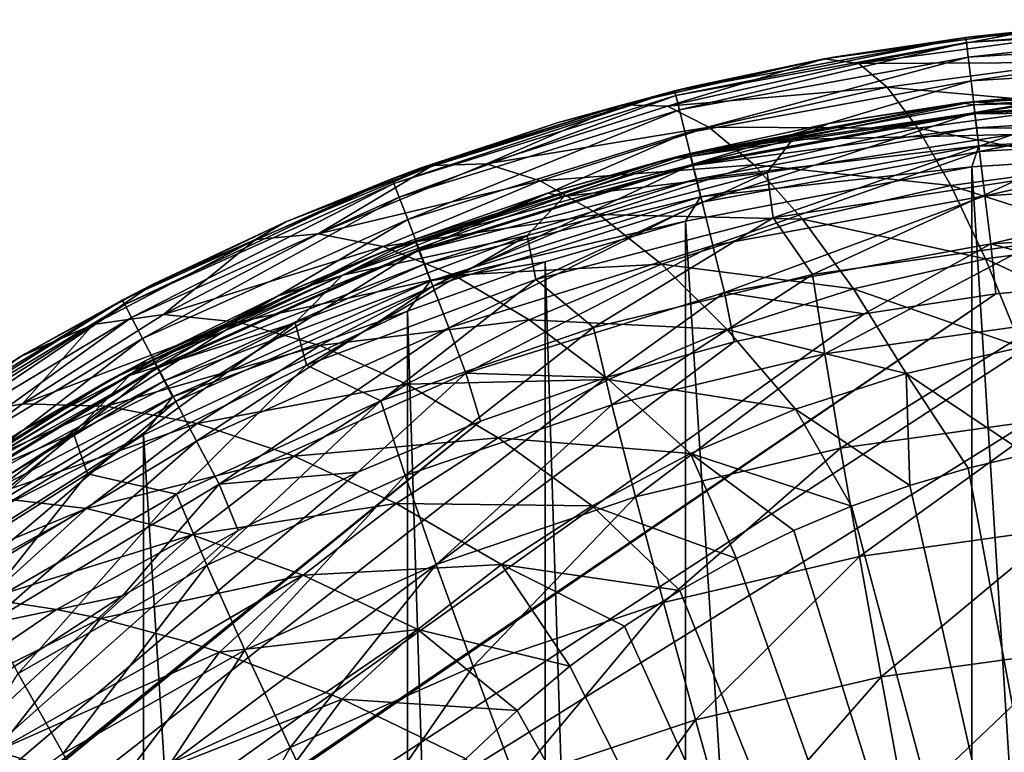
# Model space of a CAD drawing. Header units: metres. Extents: x -90 to 90, y -123 to 74.
# Tile 90 of 131: x -9.62 to -1.99, y 19.32 to 25. Entities that reach past the tile are written whole.
import ezdxf

# ---------------------------------------------------------------- set-up
doc = ezdxf.new("R2010")
doc.units = ezdxf.units.M
doc.layers.add('solid_11662012', color=7, linetype='CONTINUOUS')

msp = doc.modelspace()

# ---------------------------------------------------------------- linework, layer by layer
at = {"layer": 'solid_11662012'}
for points in [[(-2.289582, 24.861544, -20.5), (-1.102595, 24.967981, 0.36509), (-0.000089, 25, 0.351446)], [(-0.000072, 25, -20.5), (-2.289582, 24.861544, -20.5), (-0.000089, 25, 0.351446)], [(-2.284229, 24.823481, -20.890181), (-2.289582, 24.861544, -20.5), (-0.000072, 25, -20.5)], [(-2.289582, 24.861544, -20.5), (-1.758998, 24.918402, 0.386221), (-1.102595, 24.967981, 0.36509)], [(0.000001, 24.961571, -20.890181), (-2.284229, 24.823481, -20.890181), (-0.000072, 25, -20.5)], [(-2.270501, 24.71035, -21.26573), (-2.284229, 24.823481, -20.890181), (0.000001, 24.961571, -20.890181)], [(0, 24.847609, -21.26573), (-2.270501, 24.71035, -21.26573), (0.000001, 24.961571, -20.890181)], [(-3.386342, 24.695223, 0.587667), (-1.758998, 24.918402, 0.386221), (-2.202107, 24.871956, 0.40602)], [(-3.117652, 24.660597, 1.738163), (-1.758998, 24.918402, 0.386221), (-3.386342, 24.695223, 0.587667)], [(-3.117652, 24.660597, 1.738163), (-1.574674, 24.86602, 1.548707), (-1.758998, 24.918402, 0.386221)], [(-2.289582, 24.861544, -20.5), (-2.202107, 24.871956, 0.40602), (-1.758998, 24.918402, 0.386221)], [(-2.289582, 24.861544, -20.5), (-4.545725, 24.448208, -20.5), (-3.296096, 24.711914, 0.47423)], [(-4.535188, 24.411224, -20.890181), (-4.545725, 24.448208, -20.5), (-2.289582, 24.861544, -20.5)], [(-2.284229, 24.823481, -20.890181), (-4.535188, 24.411224, -20.890181), (-2.289582, 24.861544, -20.5)], [(-4.507931, 24.300571, -21.26573), (-4.535188, 24.411224, -20.890181), (-2.284229, 24.823481, -20.890181)], [(-2.270501, 24.71035, -21.26573), (-4.507931, 24.300571, -21.26573), (-2.284229, 24.823481, -20.890181)], [(-3.386342, 24.695223, 0.587667), (-2.202107, 24.871956, 0.40602), (-3.296096, 24.711914, 0.47423)], [(-2.289582, 24.861544, -20.5), (-3.296096, 24.711914, 0.47423), (-2.202107, 24.871956, 0.40602)], [(-1.46377, 24.668385, 2.705811), (-1.574674, 24.86602, 1.548707), (-3.117652, 24.660597, 1.738163)], [(-2.248202, 24.526592, -21.611794), (-2.270501, 24.71035, -21.26573), (0, 24.847609, -21.26573)], [(0, 24.662502, -21.611794), (-2.248202, 24.526592, -21.611794), (0, 24.847609, -21.26573)], [(-4.948135, 24.340334, 0.913988), (-3.386342, 24.695223, 0.587667), (-4.3818, 24.487829, 0.569679)], [(-4.600959, 24.328506, 2.044431), (-3.386342, 24.695223, 0.587667), (-4.948135, 24.340334, 0.913988)], [(-4.600959, 24.328506, 2.044431), (-3.117652, 24.660597, 1.738163), (-3.386342, 24.695223, 0.587667)], [(-2.898705, 24.47686, 2.882931), (-3.117652, 24.660597, 1.738163), (-4.600959, 24.328506, 2.044431)], [(-4.545725, 24.448208, -20.5), (-4.3818, 24.487829, 0.569679), (-3.296096, 24.711914, 0.47423)], [(-4.463658, 24.120838, -21.611794), (-4.507931, 24.300571, -21.26573), (-2.270501, 24.71035, -21.26573)], [(-2.248202, 24.526592, -21.611794), (-4.463658, 24.120838, -21.611794), (-2.270501, 24.71035, -21.26573)], [(-3.386342, 24.695223, 0.587667), (-3.296096, 24.711914, 0.47423), (-4.3818, 24.487829, 0.569679)], [(-2.898705, 24.47686, 2.882931), (-1.46377, 24.668385, 2.705811), (-3.117652, 24.660597, 1.738163)], [(-1.342642, 24.335958, 3.830566), (-1.46377, 24.668385, 2.705811), (-2.898705, 24.47686, 2.882931)], [(-2.218191, 24.279284, -21.915047), (-2.248202, 24.526592, -21.611794), (0, 24.662502, -21.611794)], [(0, 24.41338, -21.915047), (-2.218191, 24.279284, -21.915047), (0, 24.662502, -21.611794)], [(-4.404073, 23.878946, -21.915047), (-4.463658, 24.120838, -21.611794), (-2.248202, 24.526592, -21.611794)], [(-2.218191, 24.279284, -21.915047), (-4.404073, 23.878946, -21.915047), (-2.248202, 24.526592, -21.611794)], [(-2.240007, 24.363888, -49.142418), (-2.318665, 24.354122, -23.65), (0, 24.5, -23.65)], [(0, 24.475529, -23.495491), (0, 24.5, -23.65), (-2.318665, 24.354122, -23.65)], [(-1.121836, 24.465954, -49.148094), (-2.240007, 24.363888, -49.142418), (0, 24.5, -23.65)], [(-4.545725, 24.448208, -20.5), (-6.73562, 23.766018, -20.5), (-5.456317, 24.199686, 0.692281)], [(-6.720092, 23.730806, -20.890181), (-6.73562, 23.766018, -20.5), (-4.545725, 24.448208, -20.5)], [(-4.535188, 24.411224, -20.890181), (-6.720092, 23.730806, -20.890181), (-4.545725, 24.448208, -20.5)], [(-4.545725, 24.448208, -20.5), (-5.456317, 24.199686, 0.692281), (-4.3818, 24.487829, 0.569679)], [(-4.948135, 24.340334, 0.913988), (-4.3818, 24.487829, 0.569679), (-5.456317, 24.199686, 0.692281)], [(-4.279499, 24.166941, 3.169537), (-2.898705, 24.47686, 2.882931), (-4.600959, 24.328506, 2.044431)], [(-2.659708, 24.159678, 3.993996), (-2.898705, 24.47686, 2.882931), (-4.279499, 24.166941, 3.169537)], [(-2.659708, 24.159678, 3.993996), (-1.342642, 24.335958, 3.830566), (-2.898705, 24.47686, 2.882931)], [(-2.226979, 24.34082, -23.495491), (0, 24.475529, -23.495491), (-2.318665, 24.354122, -23.65)], [(-1.82376, 24.337934, -50.338669), (-2.240007, 24.363888, -49.142418), (-1.121836, 24.465954, -49.148094)], [(-2.226979, 24.34082, -23.495491), (0, 24.404417, -23.35598), (0, 24.475529, -23.495491)], [(-6.679703, 23.624243, -21.26573), (-6.720092, 23.730806, -20.890181), (-4.535188, 24.411224, -20.890181)], [(-4.507931, 24.300571, -21.26573), (-6.679703, 23.624243, -21.26573), (-4.535188, 24.411224, -20.890181)], [(-4.448114, 23.957291, -49.120155), (-4.600763, 23.918789, -23.65), (-2.318665, 24.354122, -23.65)], [(-4.421484, 23.938663, -23.495491), (-2.318665, 24.354122, -23.65), (-4.600763, 23.918789, -23.65)], [(-3.350171, 24.19413, -49.133068), (-4.448114, 23.957291, -49.120155), (-2.318665, 24.354122, -23.65)], [(-2.226979, 24.34082, -23.495491), (-2.318665, 24.354122, -23.65), (-4.421484, 23.938663, -23.495491)], [(-3.630652, 24.071507, -50.289219), (-3.350171, 24.19413, -49.133068), (-2.240007, 24.363888, -49.142418)], [(-1.82376, 24.337934, -50.338669), (-3.630652, 24.071507, -50.289219), (-2.240007, 24.363888, -49.142418)], [(-2.240007, 24.363888, -49.142418), (-3.350171, 24.19413, -49.133068), (-2.318665, 24.354122, -23.65)], [(-2.226979, 24.34082, -23.495491), (-2.218407, 24.270227, -23.35598), (0, 24.404417, -23.35598)], [(-2.218407, 24.270227, -23.35598), (0, 24.293638, -23.245306), (0, 24.404417, -23.35598)], [(-2.181623, 23.977947, -22.163811), (-2.218191, 24.279284, -21.915047), (0, 24.41338, -21.915047)], [(0, 24.109835, -22.163811), (-2.181623, 23.977947, -22.163811), (0, 24.41338, -21.915047)], [(-6.6141, 23.451151, -21.611794), (-6.679703, 23.624243, -21.26573), (-4.507931, 24.300571, -21.26573)], [(-4.463658, 24.120838, -21.611794), (-6.6141, 23.451151, -21.611794), (-4.507931, 24.300571, -21.26573)], [(-4.948135, 24.340334, 0.913988), (-5.456317, 24.199686, 0.692281), (-6.516581, 23.847527, 0.841894)], [(-6.42205, 23.868044, 1.348179), (-4.948135, 24.340334, 0.913988), (-6.516581, 23.847527, 0.841894)], [(-6.002584, 23.883116, 2.455133), (-4.948135, 24.340334, 0.913988), (-6.42205, 23.868044, 1.348179)], [(-6.002584, 23.883116, 2.455133), (-4.600959, 24.328506, 2.044431), (-4.948135, 24.340334, 0.913988)], [(-4.279499, 24.166941, 3.169537), (-4.600959, 24.328506, 2.044431), (-6.002584, 23.883116, 2.455133)], [(-2.226979, 24.34082, -23.495491), (-4.421484, 23.938663, -23.495491), (-2.218407, 24.270227, -23.35598)], [(-4.421484, 23.938663, -23.495491), (-4.404465, 23.869617, -23.35598), (-2.218407, 24.270227, -23.35598)], [(-2.218407, 24.270227, -23.35598), (-4.404465, 23.869617, -23.35598), (-2.205055, 24.160257, -23.245306)], [(-4.331471, 23.584209, -22.163811), (-4.404073, 23.878946, -21.915047), (-2.218191, 24.279284, -21.915047)], [(-2.181623, 23.977947, -22.163811), (-4.331471, 23.584209, -22.163811), (-2.218191, 24.279284, -21.915047)], [(-1.923466, 24.110334, -51.525803), (-3.630652, 24.071507, -50.289219), (-1.82376, 24.337934, -50.338669)], [(-1.212974, 23.873367, 4.907341), (-1.342642, 24.335958, 3.830566), (-2.659708, 24.159678, 3.993996)], [(-2.218407, 24.270227, -23.35598), (-2.205055, 24.160257, -23.245306), (0, 24.293638, -23.245306)], [(-2.205055, 24.160257, -23.245306), (0, 24.15406, -23.174326), (0, 24.293638, -23.245306)], [(-6.73562, 23.766018, -20.5), (-6.516581, 23.847527, 0.841894), (-5.456317, 24.199686, 0.692281)], [(-3.630652, 24.071507, -50.289219), (-4.448114, 23.957291, -49.120155), (-3.350171, 24.19413, -49.133068)], [(-6.525809, 23.218199, -21.915047), (-6.6141, 23.451151, -21.611794), (-4.463658, 24.120838, -21.611794)], [(-4.404073, 23.878946, -21.915047), (-6.525809, 23.218199, -21.915047), (-4.463658, 24.120838, -21.611794)], [(-5.586115, 23.750679, 3.554451), (-4.279499, 24.166941, 3.169537), (-6.002584, 23.883116, 2.455133)], [(-3.928812, 23.874033, 4.258815), (-4.279499, 24.166941, 3.169537), (-5.586115, 23.750679, 3.554451)], [(-4.404465, 23.869617, -23.35598), (-4.377954, 23.762058, -23.245306), (-2.205055, 24.160257, -23.245306)], [(-2.205055, 24.160257, -23.245306), (-4.377954, 23.762058, -23.245306), (-2.18823, 24.021696, -23.174326)], [(-3.928812, 23.874033, 4.258815), (-2.659708, 24.159678, 3.993996), (-4.279499, 24.166941, 3.169537)], [(-2.40398, 23.713457, 5.055919), (-2.659708, 24.159678, 3.993996), (-3.928812, 23.874033, 4.258815)], [(-2.40398, 23.713457, 5.055919), (-1.212974, 23.873367, 4.907341), (-2.659708, 24.159678, 3.993996)], [(-2.205055, 24.160257, -23.245306), (-2.18823, 24.021696, -23.174326), (0, 24.15406, -23.174326)], [(-2.18823, 24.021696, -23.174326), (0, 24, -23.15), (0, 24.15406, -23.174326)], [(-3.630652, 24.071507, -50.289219), (-5.401624, 23.630054, -50.208866), (-4.448114, 23.957291, -49.120155)], [(-3.826793, 23.815172, -51.471008), (-5.401624, 23.630054, -50.208866), (-3.630652, 24.071507, -50.289219)], [(-1.923466, 24.110334, -51.525803), (-3.826793, 23.815172, -51.471008), (-3.630652, 24.071507, -50.289219)], [(-3.781379, 23.463131, -52.626495), (-3.826793, 23.815172, -51.471008), (-1.923466, 24.110334, -51.525803)], [(-1.900628, 23.752462, -52.680161), (-3.781379, 23.463131, -52.626495), (-1.923466, 24.110334, -51.525803)], [(-2.139908, 23.634188, -22.348509), (-2.181623, 23.977947, -22.163811), (0, 24.109835, -22.163811)], [(0, 23.763552, -22.348509), (-2.139908, 23.634188, -22.348509), (0, 24.109835, -22.163811)], [(-4.377954, 23.762058, -23.245306), (-4.344551, 23.626535, -23.174326), (-2.18823, 24.021696, -23.174326)], [(-2.18823, 24.021696, -23.174326), (-4.344551, 23.626535, -23.174326), (-2.240819, 23.85997, -23.15)], [(-4.248648, 23.247978, -22.348509), (-4.331471, 23.584209, -22.163811), (-2.181623, 23.977947, -22.163811)], [(-2.139908, 23.634188, -22.348509), (-4.248648, 23.247978, -22.348509), (-2.181623, 23.977947, -22.163811)], [(-2.18823, 24.021696, -23.174326), (-2.240819, 23.85997, -23.15), (0, 24, -23.15)], [(-2.240819, 23.85997, -23.15), (0, -12, -23.15), (0, 24, -23.15)], [(-6.591601, 23.285856, -49.084461), (-6.810304, 23.200865, -23.65), (-4.600763, 23.918789, -23.65)], [(-6.551513, 23.27492, -23.495491), (-4.600763, 23.918789, -23.65), (-6.810304, 23.200865, -23.65)], [(-5.529882, 23.65419, -49.10387), (-6.591601, 23.285856, -49.084461), (-4.600763, 23.918789, -23.65)], [(-4.421484, 23.938663, -23.495491), (-4.600763, 23.918789, -23.65), (-6.551513, 23.27492, -23.495491)], [(-4.421484, 23.938663, -23.495491), (-6.551513, 23.27492, -23.495491), (-4.404465, 23.869617, -23.35598)], [(-4.448114, 23.957291, -49.120155), (-5.529882, 23.65419, -49.10387), (-4.600763, 23.918789, -23.65)], [(-5.401624, 23.630054, -50.208866), (-5.529882, 23.65419, -49.10387), (-4.448114, 23.957291, -49.120155)], [(-7.792545, 23.294832, 1.875007), (-6.42205, 23.868044, 1.348179), (-7.559354, 23.431471, 1.018306)], [(-7.307484, 23.33989, 2.955955), (-6.42205, 23.868044, 1.348179), (-7.792545, 23.294832, 1.875007)], [(-6.42205, 23.868044, 1.348179), (-6.516581, 23.847527, 0.841894), (-7.559354, 23.431471, 1.018306)], [(-6.73562, 23.766018, -20.5), (-7.559354, 23.431471, 1.018306), (-6.516581, 23.847527, 0.841894)], [(-7.307484, 23.33989, 2.955955), (-6.002584, 23.883116, 2.455133), (-6.42205, 23.868044, 1.348179)], [(-5.586115, 23.750679, 3.554451), (-6.002584, 23.883116, 2.455133), (-7.307484, 23.33989, 2.955955)], [(-6.551513, 23.27492, -23.495491), (-6.526296, 23.208427, -23.35598), (-4.404465, 23.869617, -23.35598)], [(-4.404465, 23.869617, -23.35598), (-6.526296, 23.208427, -23.35598), (-4.377954, 23.762058, -23.245306)], [(-6.41823, 22.934355, -22.163811), (-6.525809, 23.218199, -21.915047), (-4.404073, 23.878946, -21.915047)], [(-4.331471, 23.584209, -22.163811), (-6.41823, 22.934355, -22.163811), (-4.404073, 23.878946, -21.915047)], [(-3.826793, 23.815172, -51.471008), (-5.68776, 23.326508, -51.382263), (-5.401624, 23.630054, -50.208866)], [(-5.620315, 22.984114, -52.53957), (-5.68776, 23.326508, -51.382263), (-3.826793, 23.815172, -51.471008)], [(-3.781379, 23.463131, -52.626495), (-5.620315, 22.984114, -52.53957), (-3.826793, 23.815172, -51.471008)], [(-5.132071, 23.489609, 4.615192), (-3.928812, 23.874033, 4.258815), (-5.586115, 23.750679, 3.554451)], [(-3.553769, 23.453852, 5.297128), (-3.928812, 23.874033, 4.258815), (-5.132071, 23.489609, 4.615192)], [(-2.240819, 23.85997, -23.15), (-4.461063, 23.438431, -23.15), (-2.240819, -11.85997, -23.15)], [(-4.344551, 23.626535, -23.174326), (-4.461063, 23.438431, -23.15), (-2.240819, 23.85997, -23.15)], [(-3.553769, 23.453852, 5.297128), (-2.40398, 23.713457, 5.055919), (-3.928812, 23.874033, 4.258815)], [(-1.076566, 23.287035, 5.921175), (-1.212974, 23.873367, 4.907341), (-2.40398, 23.713457, 5.055919)], [(-2.240819, 23.85997, -23.15), (-2.240819, -11.85997, -23.15), (0, -12, -23.15)], [(-6.73562, 23.766018, -20.5), (-8.827354, 22.824917, -20.5), (-7.559354, 23.431471, 1.018306)], [(-8.807116, 22.792137, -20.890181), (-8.827354, 22.824917, -20.5), (-6.73562, 23.766018, -20.5)], [(-6.720092, 23.730806, -20.890181), (-8.807116, 22.792137, -20.890181), (-6.73562, 23.766018, -20.5)], [(-6.804689, 23.24205, 4.024716), (-5.586115, 23.750679, 3.554451), (-7.307484, 23.33989, 2.955955)], [(-5.132071, 23.489609, 4.615192), (-5.586115, 23.750679, 3.554451), (-6.804689, 23.24205, 4.024716)], [(-6.526296, 23.208427, -23.35598), (-6.487014, 23.104849, -23.245306), (-4.377954, 23.762058, -23.245306)], [(-4.377954, 23.762058, -23.245306), (-6.487014, 23.104849, -23.245306), (-4.344551, 23.626535, -23.174326)], [(-3.477815, 23.02277, -53.739182), (-3.781379, 23.463131, -52.626495), (-1.900628, 23.752462, -52.680161)], [(-1.746831, 23.270109, -53.784981), (-3.477815, 23.02277, -53.739182), (-1.900628, 23.752462, -52.680161)], [(-2.09465, 23.26124, -22.462029), (-2.139908, 23.634188, -22.348509), (0, 23.763552, -22.348509)], [(0.000001, 23.387869, -22.462029), (-2.09465, 23.26124, -22.462029), (0, 23.763552, -22.348509)], [(-8.754184, 22.691214, -21.26573), (-8.807116, 22.792137, -20.890181), (-6.720092, 23.730806, -20.890181)], [(-6.679703, 23.624243, -21.26573), (-8.754184, 22.691214, -21.26573), (-6.720092, 23.730806, -20.890181)], [(-2.135076, 23.144398, 6.053945), (-2.40398, 23.713457, 5.055919), (-3.553769, 23.453852, 5.297128)], [(-2.135076, 23.144398, 6.053945), (-1.076566, 23.287035, 5.921175), (-2.40398, 23.713457, 5.055919)], [(-8.668207, 22.527287, -21.611794), (-8.754184, 22.691214, -21.26573), (-6.679703, 23.624243, -21.26573)], [(-6.6141, 23.451151, -21.611794), (-8.668207, 22.527287, -21.611794), (-6.679703, 23.624243, -21.26573)], [(-7.120012, 23.017639, -50.100655), (-6.591601, 23.285856, -49.084461), (-5.529882, 23.65419, -49.10387)], [(-5.401624, 23.630054, -50.208866), (-7.120012, 23.017639, -50.100655), (-5.529882, 23.65419, -49.10387)], [(-5.68776, 23.326508, -51.382263), (-7.120012, 23.017639, -50.100655), (-5.401624, 23.630054, -50.208866)], [(-6.487014, 23.104849, -23.245306), (-6.437519, 22.97434, -23.174326), (-4.344551, 23.626535, -23.174326)], [(-4.344551, 23.626535, -23.174326), (-6.437519, 22.97434, -23.174326), (-4.461063, 23.438431, -23.15)], [(-6.295506, 22.61055, -22.348509), (-6.41823, 22.934355, -22.163811), (-4.331471, 23.584209, -22.163811)], [(-4.248648, 23.247978, -22.348509), (-6.295506, 22.61055, -22.348509), (-4.331471, 23.584209, -22.163811)], [(-4.158792, 22.8832, -22.462029), (-4.248648, 23.247978, -22.348509), (-2.139908, 23.634188, -22.348509)], [(-2.09465, 23.26124, -22.462029), (-4.158792, 22.8832, -22.462029), (-2.139908, 23.634188, -22.348509)], [(-8.827354, 22.824917, -20.5), (-8.581217, 22.951777, 1.221221), (-7.559354, 23.431471, 1.018306)], [(-8.552496, 22.306667, -21.915047), (-8.668207, 22.527287, -21.611794), (-6.6141, 23.451151, -21.611794)], [(-7.792545, 23.294832, 1.875007), (-7.559354, 23.431471, 1.018306), (-8.581217, 22.951777, 1.221221)], [(-6.525809, 23.218199, -21.915047), (-8.552496, 22.306667, -21.915047), (-6.6141, 23.451151, -21.611794)], [(-6.256896, 23.018723, 5.05169), (-5.132071, 23.489609, 4.615192), (-6.804689, 23.24205, 4.024716)], [(-6.437519, 22.97434, -23.174326), (-5.548875, 23.123373, -23.15), (-4.461063, 23.438431, -23.15)], [(-4.646761, 23.103531, 5.622616), (-5.132071, 23.489609, 4.615192), (-6.256896, 23.018723, 5.05169)], [(-5.17498, 22.612894, -53.664734), (-5.620315, 22.984114, -52.53957), (-3.781379, 23.463131, -52.626495)], [(-4.461063, 23.438431, -23.15), (-5.548875, 23.123373, -23.15), (-4.461061, -11.438432, -23.15)], [(-3.477815, 23.02277, -53.739182), (-5.17498, 22.612894, -53.664734), (-3.781379, 23.463131, -52.626495)], [(-4.646761, 23.103531, 5.622616), (-3.553769, 23.453852, 5.297128), (-5.132071, 23.489609, 4.615192)], [(-3.159583, 22.912237, 6.270048), (-3.553769, 23.453852, 5.297128), (-4.646761, 23.103531, 5.622616)], [(-4.461063, 23.438431, -23.15), (-4.461061, -11.438432, -23.15), (-2.240819, -11.85997, -23.15)], [(-3.159583, 22.912237, 6.270048), (-2.135076, 23.144398, 6.053945), (-3.553769, 23.453852, 5.297128)], [(0.000001, 23.387869, -22.462029), (-1.030681, 22.968727, -22.5), (-2.09465, 23.26124, -22.462029)], [(-9.051069, 22.637297, 2.47916), (-7.792545, 23.294832, 1.875007), (-8.581217, 22.951777, 1.221221)], [(-8.507178, 22.714479, 3.532418), (-7.792545, 23.294832, 1.875007), (-9.051069, 22.637297, 2.47916)], [(-6.551513, 23.27492, -23.495491), (-6.810304, 23.200865, -23.65), (-8.586006, 22.359268, -23.495491)], [(-6.551513, 23.27492, -23.495491), (-8.586006, 22.359268, -23.495491), (-6.526296, 23.208427, -23.35598)], [(-8.507178, 22.714479, 3.532418), (-7.307484, 23.33989, 2.955955), (-7.792545, 23.294832, 1.875007)], [(-6.804689, 23.24205, 4.024716), (-7.307484, 23.33989, 2.955955), (-8.507178, 22.714479, 3.532418)], [(-6.591601, 23.285856, -49.084461), (-7.629381, 22.853561, -49.062172), (-6.810304, 23.200865, -23.65)], [(-7.120012, 23.017639, -50.100655), (-7.629381, 22.853561, -49.062172), (-6.591601, 23.285856, -49.084461)], [(-5.68776, 23.326508, -51.382263), (-7.486803, 22.649269, -51.263309), (-7.120012, 23.017639, -50.100655)], [(-7.398112, 22.320238, -52.423058), (-7.486803, 22.649269, -51.263309), (-5.68776, 23.326508, -51.382263)], [(-5.620315, 22.984114, -52.53957), (-7.398112, 22.320238, -52.423058), (-5.68776, 23.326508, -51.382263)], [(-0.935315, 22.58511, 6.857979), (-1.076566, 23.287035, 5.921175), (-2.135076, 23.144398, 6.053945)], [(-8.639244, 22.358896, -49.037346), (-8.912443, 22.211674, -23.65), (-6.810304, 23.200865, -23.65)], [(-8.586006, 22.359268, -23.495491), (-6.810304, 23.200865, -23.65), (-8.912443, 22.211674, -23.65)], [(-7.629381, 22.853561, -49.062172), (-8.639244, 22.358896, -49.037346), (-6.810304, 23.200865, -23.65)], [(-8.586006, 22.359268, -23.495491), (-8.552958, 22.296301, -23.35598), (-6.526296, 23.208427, -23.35598)], [(-6.526296, 23.208427, -23.35598), (-8.552958, 22.296301, -23.35598), (-6.487014, 23.104849, -23.245306)], [(-8.411507, 22.037849, -22.163811), (-8.552496, 22.306667, -21.915047), (-6.525809, 23.218199, -21.915047)], [(-7.927194, 22.655252, 4.567175), (-6.804689, 23.24205, 4.024716), (-8.507178, 22.714479, 3.532418)], [(-6.41823, 22.934355, -22.163811), (-8.411507, 22.037849, -22.163811), (-6.525809, 23.218199, -21.915047)], [(-6.256896, 23.018723, 5.05169), (-6.804689, 23.24205, 4.024716), (-7.927194, 22.655252, 4.567175)], [(-6.162361, 22.259253, -22.462029), (-6.295506, 22.61055, -22.348509), (-4.248648, 23.247978, -22.348509)], [(-4.158792, 22.8832, -22.462029), (-6.162361, 22.259253, -22.462029), (-4.248648, 23.247978, -22.348509)], [(-2.09465, 23.26124, -22.462029), (-3.075732, 22.719442, -22.5), (-4.158792, 22.8832, -22.462029)], [(-3.380765, 22.408888, -54.775944), (-3.477815, 23.02277, -53.739182), (-1.746831, 23.270109, -53.784981)], [(-1.69807, 22.64731, -54.819813), (-3.380765, 22.408888, -54.775944), (-1.746831, 23.270109, -53.784981)], [(-2.09465, 23.26124, -22.462029), (-2.056975, 22.875093, -22.5), (-3.075732, 22.719442, -22.5)], [(-2.09465, 23.26124, -22.462029), (-1.030681, 22.968727, -22.5), (-2.056975, 22.875093, -22.5)], [(-5.548875, 23.123373, -23.15), (-6.614321, 22.74069, -23.15), (-5.548874, -11.123373, -23.15)], [(-6.437519, 22.97434, -23.174326), (-6.614321, 22.74069, -23.15), (-5.548875, 23.123373, -23.15)], [(-5.548875, 23.123373, -23.15), (-5.548874, -11.123373, -23.15), (-4.461061, -11.438432, -23.15)], [(-1.856732, 22.460411, 6.974203), (-2.135076, 23.144398, 6.053945), (-3.159583, 22.912237, 6.270048)], [(-1.856732, 22.460411, 6.974203), (-0.935315, 22.58511, 6.857979), (-2.135076, 23.144398, 6.053945)], [(-8.552958, 22.296301, -23.35598), (-8.501477, 22.198212, -23.245306), (-6.487014, 23.104849, -23.245306)], [(-6.487014, 23.104849, -23.245306), (-8.501477, 22.198212, -23.245306), (-6.437519, 22.97434, -23.174326)], [(-5.671715, 22.67301, 6.022604), (-4.646761, 23.103531, 5.622616), (-6.256896, 23.018723, 5.05169)], [(-4.13693, 22.597811, 6.562724), (-4.646761, 23.103531, 5.622616), (-5.671715, 22.67301, 6.022604)], [(-4.13693, 22.597811, 6.562724), (-3.159583, 22.912237, 6.270048), (-4.646761, 23.103531, 5.622616)], [(-0.000637, 23, -22.5), (0, -12.5, -22.5), (-20.919014, 10.001025, -22.5)], [(-1.030681, 22.968727, -22.5), (-0.000637, 23, -22.5), (-20.919014, 10.001025, -22.5)], [(-2.056975, 22.875093, -22.5), (-1.030681, 22.968727, -22.5), (-20.919014, 10.001025, -22.5)], [(-7.120012, 23.017639, -50.100655), (-8.769647, 22.239599, -49.968636), (-7.629381, 22.853561, -49.062172)], [(-7.486803, 22.649269, -51.263309), (-8.769647, 22.239599, -49.968636), (-7.120012, 23.017639, -50.100655)], [(-8.501477, 22.198212, -23.245306), (-8.436612, 22.074621, -23.174326), (-6.437519, 22.97434, -23.174326)], [(-6.437519, 22.97434, -23.174326), (-8.436612, 22.074621, -23.174326), (-6.614321, 22.74069, -23.15)], [(-7.295725, 22.47397, 5.556617), (-6.256896, 23.018723, 5.05169), (-7.927194, 22.655252, 4.567175)], [(-6.822601, 22.044193, -53.564415), (-7.398112, 22.320238, -52.423058), (-5.620315, 22.984114, -52.53957)], [(-5.671715, 22.67301, 6.022604), (-6.256896, 23.018723, 5.05169), (-7.295725, 22.47397, 5.556617)], [(-5.17498, 22.612894, -53.664734), (-6.822601, 22.044193, -53.564415), (-5.620315, 22.984114, -52.53957)], [(-5.030639, 22.013781, -54.704624), (-5.17498, 22.612894, -53.664734), (-3.477815, 23.02277, -53.739182)], [(-3.380765, 22.408888, -54.775944), (-5.030639, 22.013781, -54.704624), (-3.477815, 23.02277, -53.739182)], [(-8.827354, 22.824917, -20.5), (-9.578526, 22.408895, 1.450251), (-8.581217, 22.951777, 1.221221)], [(-9.051069, 22.637297, 2.47916), (-8.581217, 22.951777, 1.221221), (-9.578526, 22.408895, 1.450251)], [(-8.250669, 21.731188, -22.348509), (-8.411507, 22.037849, -22.163811), (-6.41823, 22.934355, -22.163811)], [(-6.295506, 22.61055, -22.348509), (-8.250669, 21.731188, -22.348509), (-6.41823, 22.934355, -22.163811)], [(-2.751731, 22.256714, 7.164055), (-3.159583, 22.912237, 6.270048), (-4.13693, 22.597811, 6.562724)], [(-2.751731, 22.256714, 7.164055), (-1.856732, 22.460411, 6.974203), (-3.159583, 22.912237, 6.270048)], [(-2.056975, 22.875093, -22.5), (-20.919014, 10.001025, -22.5), (-19.303202, 11.108867, -22.5)], [(-2.056975, 22.875093, -22.5), (-19.303202, 11.108867, -22.5), (-18.72049, 11.5469, -22.5)], [(-3.075732, 22.719442, -22.5), (-2.056975, 22.875093, -22.5), (-18.72049, 11.5469, -22.5)], [(-8.827354, 22.824917, -20.5), (-10.790443, 21.638617, -20.5), (-9.578526, 22.408895, 1.450251)], [(-10.765863, 21.608887, -20.890181), (-10.790443, 21.638617, -20.5), (-8.827354, 22.824917, -20.5)], [(-8.807116, 22.792137, -20.890181), (-10.765863, 21.608887, -20.890181), (-8.827354, 22.824917, -20.5)], [(-8.769647, 22.239599, -49.968636), (-8.639244, 22.358896, -49.037346), (-7.629381, 22.853561, -49.062172)], [(-4.158792, 22.8832, -22.462029), (-5.075641, 22.224604, -22.5), (-6.162361, 22.259253, -22.462029)], [(-4.158792, 22.8832, -22.462029), (-4.083192, 22.502346, -22.5), (-5.075641, 22.224604, -22.5)], [(-4.158792, 22.8832, -22.462029), (-3.075732, 22.719442, -22.5), (-4.083192, 22.502346, -22.5)], [(-10.701159, 21.515076, -21.26573), (-10.765863, 21.608887, -20.890181), (-8.807116, 22.792137, -20.890181)], [(-8.754184, 22.691214, -21.26573), (-10.701159, 21.515076, -21.26573), (-8.807116, 22.792137, -20.890181)], [(-6.614321, 22.74069, -23.15), (-8.660631, 21.779526, -23.15), (-6.61432, -10.74069, -23.15)], [(-8.436612, 22.074621, -23.174326), (-8.660631, 21.779526, -23.15), (-6.614321, 22.74069, -23.15)], [(-6.614321, 22.74069, -23.15), (-6.61432, -10.74069, -23.15), (-5.548874, -11.123373, -23.15)], [(-4.083192, 22.502346, -22.5), (-3.075732, 22.719442, -22.5), (-18.72049, 11.5469, -22.5)], [(-10.59606, 21.3627, -21.611794), (-10.701159, 21.515076, -21.26573), (-8.754184, 22.691214, -21.26573)], [(-8.668207, 22.527287, -21.611794), (-10.59606, 21.3627, -21.611794), (-8.754184, 22.691214, -21.26573)], [(-9.598444, 22.021425, 4.171096), (-8.507178, 22.714479, 3.532418), (-9.051069, 22.637297, 2.47916)], [(-7.927194, 22.655252, 4.567175), (-8.507178, 22.714479, 3.532418), (-9.598444, 22.021425, 4.171096)], [(-6.621544, 22.173153, 6.486994), (-5.671715, 22.67301, 6.022604), (-7.295725, 22.47397, 5.556617)], [(-5.057279, 22.209719, 6.923966), (-5.671715, 22.67301, 6.022604), (-6.621544, 22.173153, 6.486994)], [(-5.057279, 22.209719, 6.923966), (-4.13693, 22.597811, 6.562724), (-5.671715, 22.67301, 6.022604)], [(-10.194648, 21.910755, 3.146518), (-9.051069, 22.637297, 2.47916), (-9.624394, 22.382034, 1.461567)], [(-9.598444, 22.021425, 4.171096), (-9.051069, 22.637297, 2.47916), (-10.194648, 21.910755, 3.146518)], [(-9.051069, 22.637297, 2.47916), (-9.578526, 22.408895, 1.450251), (-9.624394, 22.382034, 1.461567)], [(-8.950294, 22.003553, 5.169547), (-7.927194, 22.655252, 4.567175), (-9.598444, 22.021425, 4.171096)], [(-7.486803, 22.649269, -51.263309), (-9.204855, 21.790155, -51.119171), (-8.769647, 22.239599, -49.968636)], [(-9.095933, 21.478065, -52.281876), (-9.204855, 21.790155, -51.119171), (-7.486803, 22.649269, -51.263309)], [(-7.398112, 22.320238, -52.423058), (-9.095933, 21.478065, -52.281876), (-7.486803, 22.649269, -51.263309)], [(-7.295725, 22.47397, 5.556617), (-7.927194, 22.655252, 4.567175), (-8.950294, 22.003553, 5.169547)], [(-8.076174, 21.398487, -22.462029), (-8.250669, 21.731188, -22.348509), (-6.295506, 22.61055, -22.348509)], [(-6.162361, 22.259253, -22.462029), (-8.076174, 21.398487, -22.462029), (-6.295506, 22.61055, -22.348509)], [(-6.632421, 21.465559, -54.608521), (-6.822601, 22.044193, -53.564415), (-5.17498, 22.612894, -53.664734)], [(-5.030639, 22.013781, -54.704624), (-6.632421, 21.465559, -54.608521), (-5.17498, 22.612894, -53.664734)], [(-3.60966, 21.979475, 7.422453), (-4.13693, 22.597811, 6.562724), (-5.057279, 22.209719, 6.923966)], [(-3.60966, 21.979475, 7.422453), (-2.751731, 22.256714, 7.164055), (-4.13693, 22.597811, 6.562724)], [(-3.258431, 21.677082, -55.730217), (-3.380765, 22.408888, -54.775944), (-1.69807, 22.64731, -54.819813)], [(-1.636607, 21.904875, -55.771729), (-3.258431, 21.677082, -55.730217), (-1.69807, 22.64731, -54.819813)], [(-10.454615, 21.157625, -21.915047), (-10.59606, 21.3627, -21.611794), (-8.668207, 22.527287, -21.611794)], [(-8.552496, 22.306667, -21.915047), (-10.454615, 21.157625, -21.915047), (-8.668207, 22.527287, -21.611794)], [(-5.075641, 22.224604, -22.5), (-4.083192, 22.502346, -22.5), (-18.72049, 11.5469, -22.5)], [(-8.245068, 21.86722, 6.118965), (-7.295725, 22.47397, 5.556617), (-8.950294, 22.003553, 5.169547)], [(-6.621544, 22.173153, 6.486994), (-7.295725, 22.47397, 5.556617), (-8.245068, 21.86722, 6.118965)], [(-2.751731, 22.256714, 7.164055), (-1.817663, 21.629974, 7.842166), (-1.856732, 22.460411, 6.974203)], [(-10.790443, 21.638617, -20.5), (-9.624394, 22.382034, 1.461567), (-9.578526, 22.408895, 1.450251)], [(-8.586006, 22.359268, -23.495491), (-8.912443, 22.211674, -23.65), (-10.495296, 21.205061, -23.495491)], [(-8.586006, 22.359268, -23.495491), (-10.495296, 21.205061, -23.495491), (-8.552958, 22.296301, -23.35598)], [(-8.639244, 22.358896, -49.037346), (-9.617295, 21.803722, -49.010403), (-8.912443, 22.211674, -23.65)], [(-8.769647, 22.239599, -49.968636), (-9.617295, 21.803722, -49.010403), (-8.639244, 22.358896, -49.037346)], [(-4.848686, 21.299582, -55.66272), (-5.030639, 22.013781, -54.704624), (-3.380765, 22.408888, -54.775944)], [(-3.258431, 21.677082, -55.730217), (-4.848686, 21.299582, -55.66272), (-3.380765, 22.408888, -54.775944)], [(-10.495296, 21.205061, -23.495491), (-10.4549, 21.146538, -23.35598), (-8.552958, 22.296301, -23.35598)], [(-8.552958, 22.296301, -23.35598), (-10.4549, 21.146538, -23.35598), (-8.501477, 22.198212, -23.245306)], [(-10.282269, 20.907751, -22.163811), (-10.454615, 21.157625, -21.915047), (-8.552496, 22.306667, -21.915047)], [(-8.411507, 22.037849, -22.163811), (-10.282269, 20.907751, -22.163811), (-8.552496, 22.306667, -21.915047)], [(-8.405413, 21.321539, -53.441925), (-9.095933, 21.478065, -52.281876), (-7.398112, 22.320238, -52.423058)], [(-6.822601, 22.044193, -53.564415), (-8.405413, 21.321539, -53.441925), (-7.398112, 22.320238, -52.423058)], [(-6.049408, 21.887247, -22.5), (-5.075641, 22.224604, -22.5), (-18.72049, 11.5469, -22.5)], [(-10.559853, 21.190111, -48.981655), (-10.874027, 20.966814, -23.65), (-8.912443, 22.211674, -23.65)], [(-10.495296, 21.205061, -23.495491), (-8.912443, 22.211674, -23.65), (-10.874027, 20.966814, -23.65)], [(-9.617295, 21.803722, -49.010403), (-10.559853, 21.190111, -48.981655), (-8.912443, 22.211674, -23.65)], [(-8.769647, 22.239599, -49.968636), (-10.334657, 21.302662, -49.81781), (-9.617295, 21.803722, -49.010403)], [(-9.204855, 21.790155, -51.119171), (-10.334657, 21.302662, -49.81781), (-8.769647, 22.239599, -49.968636)], [(-6.162361, 22.259253, -22.462029), (-7.000931, 21.491512, -22.5), (-8.076174, 21.398487, -22.462029)], [(-6.162361, 22.259253, -22.462029), (-6.049408, 21.887247, -22.5), (-7.000931, 21.491512, -22.5)], [(-5.914021, 21.756981, 7.345378), (-5.057279, 22.209719, 6.923966), (-6.621544, 22.173153, 6.486994)], [(-6.162361, 22.259253, -22.462029), (-5.075641, 22.224604, -22.5), (-6.049408, 21.887247, -22.5)], [(-4.422125, 21.635283, 7.743253), (-5.057279, 22.209719, 6.923966), (-5.914021, 21.756981, 7.345378)], [(-4.422125, 21.635283, 7.743253), (-3.60966, 21.979475, 7.422453), (-5.057279, 22.209719, 6.923966)], [(-3.60966, 21.979475, 7.422453), (-2.72349, 21.387079, 8.068671), (-2.751731, 22.256714, 7.164055)], [(-2.751731, 22.256714, 7.164055), (-2.72349, 21.387079, 8.068671), (-2.271176, 21.521391, 7.943423)], [(-2.751731, 22.256714, 7.164055), (-2.271176, 21.521391, 7.943423), (-1.817663, 21.629974, 7.842166)], [(-10.4549, 21.146538, -23.35598), (-10.391971, 21.055368, -23.245306), (-8.501477, 22.198212, -23.245306)], [(-8.501477, 22.198212, -23.245306), (-10.391971, 21.055368, -23.245306), (-8.436612, 22.074621, -23.174326)], [(-7.492567, 21.614321, 7.006156), (-6.621544, 22.173153, 6.486994), (-8.245068, 21.86722, 6.118965)], [(-5.914021, 21.756981, 7.345378), (-6.621544, 22.173153, 6.486994), (-7.492567, 21.614321, 7.006156)], [(-10.391971, 21.055368, -23.245306), (-10.312681, 20.940498, -23.174326), (-8.436612, 22.074621, -23.174326)], [(-8.436612, 22.074621, -23.174326), (-10.312681, 20.940498, -23.174326), (-8.660631, 21.779526, -23.15)], [(-10.581783, 21.273455, 4.860247), (-9.598444, 22.021425, 4.171096), (-10.194648, 21.910755, 3.146518)], [(-8.950294, 22.003553, 5.169547), (-9.598444, 22.021425, 4.171096), (-10.581783, 21.273455, 4.860247)], [(-9.873999, 21.298662, 5.821004), (-8.950294, 22.003553, 5.169547), (-10.581783, 21.273455, 4.860247)], [(-10.085659, 20.622698, -22.348509), (-10.282269, 20.907751, -22.163811), (-8.411507, 22.037849, -22.163811)], [(-8.250669, 21.731188, -22.348509), (-10.085659, 20.622698, -22.348509), (-8.411507, 22.037849, -22.163811)], [(-8.245068, 21.86722, 6.118965), (-8.950294, 22.003553, 5.169547), (-9.873999, 21.298662, 5.821004)], [(-8.171274, 20.768913, -54.491177), (-8.405413, 21.321539, -53.441925), (-6.822601, 22.044193, -53.564415)], [(-6.632421, 21.465559, -54.608521), (-8.171274, 20.768913, -54.491177), (-6.822601, 22.044193, -53.564415)], [(-6.392671, 20.775774, -55.57177), (-6.632421, 21.465559, -54.608521), (-5.030639, 22.013781, -54.704624)], [(-4.848686, 21.299582, -55.66272), (-6.392671, 20.775774, -55.57177), (-5.030639, 22.013781, -54.704624)], [(-4.422125, 21.635283, 7.743253), (-3.173936, 21.226145, 8.218745), (-3.60966, 21.979475, 7.422453)], [(-3.60966, 21.979475, 7.422453), (-3.173936, 21.226145, 8.218745), (-2.72349, 21.387079, 8.068671)], [(-3.112599, 20.838045, -56.588058), (-3.258431, 21.677082, -55.730217), (-1.636607, 21.904875, -55.771729)], [(-1.56334, 21.053652, -56.626823), (-3.112599, 20.838045, -56.588058), (-1.636607, 21.904875, -55.771729)], [(-6.049408, 21.887247, -22.5), (-18.72049, 11.5469, -22.5), (-17.550497, 12.489873, -22.5)], [(-6.049408, 21.887247, -22.5), (-17.550497, 12.489873, -22.5), (-16.42206, 13.480908, -22.5)], [(-7.000931, 21.491512, -22.5), (-6.049408, 21.887247, -22.5), (-16.42206, 13.480908, -22.5)], [(-9.104377, 21.209066, 6.728914), (-8.245068, 21.86722, 6.118965), (-9.873999, 21.298662, 5.821004)], [(-7.492567, 21.614321, 7.006156), (-8.245068, 21.86722, 6.118965), (-9.104377, 21.209066, 6.728914)], [(-9.204855, 21.790155, -51.119171), (-10.823344, 20.757374, -50.955952), (-10.334657, 21.302662, -49.81781)], [(-10.695413, 20.465639, -52.121998), (-10.823344, 20.757374, -50.955952), (-9.204855, 21.790155, -51.119171)], [(-9.095933, 21.478065, -52.281876), (-10.695413, 20.465639, -52.121998), (-9.204855, 21.790155, -51.119171)], [(-8.660631, 21.779526, -23.15), (-10.571126, 20.568844, -23.15), (-8.660629, -9.779527, -23.15)], [(-10.312681, 20.940498, -23.174326), (-10.571126, 20.568844, -23.15), (-8.660631, 21.779526, -23.15)], [(-10.334657, 21.302662, -49.81781), (-10.559853, 21.190111, -48.981655), (-9.617295, 21.803722, -49.010403)], [(-8.660631, 21.779526, -23.15), (-8.660629, -9.779527, -23.15), (-6.61432, -10.74069, -23.15)], [(-6.703247, 21.248369, 7.818793), (-5.914021, 21.756981, 7.345378), (-7.492567, 21.614321, 7.006156)], [(-5.182986, 21.231236, 8.119841), (-5.914021, 21.756981, 7.345378), (-6.703247, 21.248369, 7.818793)], [(-5.182986, 21.231236, 8.119841), (-4.422125, 21.635283, 7.743253), (-5.914021, 21.756981, 7.345378)], [(-9.872355, 20.313442, -22.462029), (-10.085659, 20.622698, -22.348509), (-8.250669, 21.731188, -22.348509)], [(-8.076174, 21.398487, -22.462029), (-9.872355, 20.313442, -22.462029), (-8.250669, 21.731188, -22.348509)], [(-4.631778, 20.48073, -56.525028), (-4.848686, 21.299582, -55.66272), (-3.258431, 21.677082, -55.730217)], [(-3.112599, 20.838045, -56.588058), (-4.631778, 20.48073, -56.525028), (-3.258431, 21.677082, -55.730217)], [(-8.283612, 21.005909, 7.571363), (-7.492567, 21.614321, 7.006156), (-9.104377, 21.209066, 6.728914)], [(-6.703247, 21.248369, 7.818793), (-7.492567, 21.614321, 7.006156), (-8.283612, 21.005909, 7.571363)], [(-5.182986, 21.231236, 8.119841), (-4.065317, 20.820372, 8.597134), (-4.422125, 21.635283, 7.743253)], [(-4.422125, 21.635283, 7.743253), (-4.065317, 20.820372, 8.597134), (-3.621603, 21.037594, 8.39457)], [(-4.422125, 21.635283, 7.743253), (-3.621603, 21.037594, 8.39457), (-3.173936, 21.226145, 8.218745)], [(-1.817663, 21.629974, 7.842166), (-2.271176, 21.521391, 7.943423), (0.000393, 9.368428, 19.276245)], [(-2.271176, 21.521391, 7.943423), (-2.72349, 21.387079, 8.068671), (0.000393, 9.368428, 19.276245)], [(-7.926692, 21.038866, -22.5), (-7.000931, 21.491512, -22.5), (-16.42206, 13.480908, -22.5)], [(-9.908394, 20.451097, -53.301834), (-10.695413, 20.465639, -52.121998), (-9.095933, 21.478065, -52.281876)], [(-8.405413, 21.321539, -53.441925), (-9.908394, 20.451097, -53.301834), (-9.095933, 21.478065, -52.281876)], [(-7.876089, 20.11013, -55.460716), (-8.171274, 20.768913, -54.491177), (-6.632421, 21.465559, -54.608521)], [(-8.076174, 21.398487, -22.462029), (-7.000931, 21.491512, -22.5), (-7.926692, 21.038866, -22.5)], [(-6.392671, 20.775774, -55.57177), (-7.876089, 20.11013, -55.460716), (-6.632421, 21.465559, -54.608521)], [(-8.076174, 21.398487, -22.462029), (-8.823373, 20.530933, -22.5), (-9.872355, 20.313442, -22.462029)], [(-8.076174, 21.398487, -22.462029), (-7.926692, 21.038866, -22.5), (-8.823373, 20.530933, -22.5)], [(-2.72349, 21.387079, 8.068671), (-3.173936, 21.226145, 8.218745), (0.000393, 9.368428, 19.276245)], [(-9.104377, 21.209066, 6.728914), (-9.873999, 21.298662, 5.821004), (-10.700413, 20.550592, 6.512301)], [(-9.632586, 19.929781, -54.356964), (-9.908394, 20.451097, -53.301834), (-8.405413, 21.321539, -53.441925)], [(-8.171274, 20.768913, -54.491177), (-9.632586, 19.929781, -54.356964), (-8.405413, 21.321539, -53.441925)], [(-6.106852, 19.984913, -56.440094), (-6.392671, 20.775774, -55.57177), (-4.848686, 21.299582, -55.66272)], [(-4.631778, 20.48073, -56.525028), (-6.106852, 19.984913, -56.440094), (-4.848686, 21.299582, -55.66272)], [(-7.42311, 20.692017, 8.336644), (-6.703247, 21.248369, 7.818793), (-8.283612, 21.005909, 7.571363)], [(-5.888077, 20.77445, 8.545582), (-6.703247, 21.248369, 7.818793), (-7.42311, 20.692017, 8.336644)], [(-5.888077, 20.77445, 8.545582), (-5.182986, 21.231236, 8.119841), (-6.703247, 21.248369, 7.818793)], [(-5.888077, 20.77445, 8.545582), (-4.503614, 20.573393, 8.827445), (-5.182986, 21.231236, 8.119841)], [(-5.182986, 21.231236, 8.119841), (-4.503614, 20.573393, 8.827445), (-4.065317, 20.820372, 8.597134)], [(-3.173936, 21.226145, 8.218745), (-3.621603, 21.037594, 8.39457), (0.000393, 9.368428, 19.276245)], [(-9.104377, 21.209066, 6.728914), (-10.700413, 20.550592, 6.512301), (-10.298127, 20.543676, 6.94996)], [(-9.104377, 21.209066, 6.728914), (-10.298127, 20.543676, 6.94996), (-9.874988, 20.508678, 7.377972)], [(-8.283612, 21.005909, 7.571363), (-9.104377, 21.209066, 6.728914), (-9.874988, 20.508678, 7.377972)], [(-8.823373, 20.530933, -22.5), (-7.926692, 21.038866, -22.5), (-16.42206, 13.480908, -22.5)], [(-8.283612, 21.005909, 7.571363), (-9.874988, 20.508678, 7.377972), (-9.334816, 20.426998, 7.881205)], [(-8.283612, 21.005909, 7.571363), (-9.334816, 20.426998, 7.881205), (-8.995175, 20.35619, 8.174934)], [(-7.42311, 20.692017, 8.336644), (-8.283612, 21.005909, 7.571363), (-8.995175, 20.35619, 8.174934)], [(-3.621603, 21.037594, 8.39457), (-4.065317, 20.820372, 8.597134), (0.000393, 9.368428, 19.276245)], [(-2.945402, 19.904037, -57.336937), (-3.112599, 20.838045, -56.588058), (-1.56334, 21.053652, -56.626823)], [(-1.47934, 20.106077, -57.372597), (-2.945402, 19.904037, -57.336937), (-1.56334, 21.053652, -56.626823)], [(-4.383085, 19.569195, -57.27895), (-4.631778, 20.48073, -56.525028), (-3.112599, 20.838045, -56.588058)], [(-2.945402, 19.904037, -57.336937), (-4.383085, 19.569195, -57.27895), (-3.112599, 20.838045, -56.588058)], [(-9.284843, 19.308323, -55.333694), (-9.632586, 19.929781, -54.356964), (-8.171274, 20.768913, -54.491177)], [(-7.876089, 20.11013, -55.460716), (-9.284843, 19.308323, -55.333694), (-8.171274, 20.768913, -54.491177)], [(-7.524168, 19.354816, -56.336384), (-7.876089, 20.11013, -55.460716), (-6.392671, 20.775774, -55.57177)], [(-6.106852, 19.984913, -56.440094), (-7.524168, 19.354816, -56.336384), (-6.392671, 20.775774, -55.57177)], [(-6.534827, 20.271748, 9.014123), (-5.888077, 20.77445, 8.545582), (-7.42311, 20.692017, 8.336644)], [(-6.534827, 20.271748, 9.014123), (-5.356551, 19.985964, 9.375232), (-5.888077, 20.77445, 8.545582)], [(-5.888077, 20.77445, 8.545582), (-5.356551, 19.985964, 9.375232), (-4.934739, 20.29558, 9.08651)], [(-5.888077, 20.77445, 8.545582), (-4.934739, 20.29558, 9.08651), (-4.503614, 20.573393, 8.827445)], [(-4.065317, 20.820372, 8.597134), (-4.503614, 20.573393, 8.827445), (0.000393, 9.368428, 19.276245)], [(-7.42311, 20.692017, 8.336644), (-8.995175, 20.35619, 8.174934), (-8.312309, 20.172131, 8.716861)], [(-7.42311, 20.692017, 8.336644), (-8.312309, 20.172131, 8.716861), (-8.073204, 20.095247, 8.892114)], [(-6.534827, 20.271748, 9.014123), (-7.42311, 20.692017, 8.336644), (-8.073204, 20.095247, 8.892114)], [(-9.687394, 19.969767, -22.5), (-8.823373, 20.530933, -22.5), (-16.42206, 13.480908, -22.5)], [(-10.571126, 20.568844, -23.15), (-10.571125, -8.568844, -23.15), (-8.660629, -9.779527, -23.15)], [(-9.872355, 20.313442, -22.462029), (-8.823373, 20.530933, -22.5), (-9.687394, 19.969767, -22.5)], [(-4.503614, 20.573393, 8.827445), (-4.934739, 20.29558, 9.08651), (0.000393, 9.368428, 19.276245)], [(-9.334816, 20.426998, 7.881205), (-9.874988, 20.508678, 7.377972), (-10.701545, 19.496693, 8.501053)], [(-5.779141, 19.104536, -57.200806), (-6.106852, 19.984913, -56.440094), (-4.631778, 20.48073, -56.525028)], [(-4.383085, 19.569195, -57.27895), (-5.779141, 19.104536, -57.200806), (-4.631778, 20.48073, -56.525028)], [(-8.995175, 20.35619, 8.174934), (-9.334816, 20.426998, 7.881205), (-10.701545, 19.496693, 8.501053)], [(-9.80022, 19.328657, 9.264135), (-8.995175, 20.35619, 8.174934), (-10.701545, 19.496693, 8.501053)], [(-8.312309, 20.172131, 8.716861), (-8.995175, 20.35619, 8.174934), (-9.80022, 19.328657, 9.264135)], [(-6.534827, 20.271748, 9.014123), (-8.073204, 20.095247, 8.892114), (-7.248548, 19.783545, 9.442266)], [(-6.534827, 20.271748, 9.014123), (-7.248548, 19.783545, 9.442266), (-7.121883, 19.729475, 9.519545)], [(-6.534827, 20.271748, 9.014123), (-7.121883, 19.729475, 9.519545), (-5.766681, 19.643625, 9.694468)], [(-6.534827, 20.271748, 9.014123), (-5.766681, 19.643625, 9.694468), (-5.356551, 19.985964, 9.375232)], [(-4.934739, 20.29558, 9.08651), (-5.356551, 19.985964, 9.375232), (0.000393, 9.368428, 19.276245)], [(-8.073204, 20.095247, 8.892114), (-8.312309, 20.172131, 8.716861), (-9.80022, 19.328657, 9.264135)], [(-8.872677, 19.039429, 9.961552), (-8.073204, 20.095247, 8.892114), (-9.80022, 19.328657, 9.264135)], [(-8.870248, 18.595802, -56.217758), (-9.284843, 19.308323, -55.333694), (-7.876089, 20.11013, -55.460716)], [(-7.248548, 19.783545, 9.442266), (-8.073204, 20.095247, 8.892114), (-8.872677, 19.039429, 9.961552)], [(-7.524168, 19.354816, -56.336384), (-8.870248, 18.595802, -56.217758), (-7.876089, 20.11013, -55.460716)], [(-2.759281, 18.888706, -57.965904), (-2.945402, 19.904037, -57.336937), (-1.47934, 20.106077, -57.372597)], [(-1.385833, 19.075998, -57.998154), (-2.759281, 18.888706, -57.965904), (-1.47934, 20.106077, -57.372597)], [(-9.284843, 19.308323, -55.333694), (-10.605617, 18.377157, -55.195465), (-9.632586, 19.929781, -54.356964)], [(-7.120655, 18.514009, -57.105381), (-7.524168, 19.354816, -56.336384), (-6.106852, 19.984913, -56.440094)], [(-5.779141, 19.104536, -57.200806), (-7.120655, 18.514009, -57.105381), (-6.106852, 19.984913, -56.440094)], [(-5.356551, 19.985964, 9.375232), (-5.766681, 19.643625, 9.694468), (0.000393, 9.368428, 19.276245)], [(-4.106241, 18.578291, -57.91346), (-4.383085, 19.569195, -57.27895), (-2.945402, 19.904037, -57.336937)], [(-2.759281, 18.888706, -57.965904), (-4.106241, 18.578291, -57.91346), (-2.945402, 19.904037, -57.336937)], [(-7.121883, 19.729475, 9.519545), (-7.248548, 19.783545, 9.442266), (-8.872677, 19.039429, 9.961552)], [(-7.952609, 18.604155, 10.609491), (-7.121883, 19.729475, 9.519545), (-8.872677, 19.039429, 9.961552)], [(-7.952609, 18.604155, 10.609491), (-6.162198, 19.268057, 10.044692), (-7.121883, 19.729475, 9.519545)], [(-7.121883, 19.729475, 9.519545), (-6.162198, 19.268057, 10.044692), (-5.766681, 19.643625, 9.694468)], [(-5.766681, 19.643625, 9.694468), (-6.162198, 19.268057, 10.044692), (0.000393, 9.368428, 19.276245)], [(-5.414327, 18.147505, -57.842785), (-5.779141, 19.104536, -57.200806), (-4.383085, 19.569195, -57.27895)], [(-4.106241, 18.578291, -57.91346), (-5.414327, 18.147505, -57.842785), (-4.383085, 19.569195, -57.27895)], [(-9.744345, 17.997398, 11.008801), (-8.872677, 19.039429, 9.961552), (-9.80022, 19.328657, 9.264135)], [(-8.394855, 17.802631, -56.996231), (-8.870248, 18.595802, -56.217758), (-7.524168, 19.354816, -56.336384)], [(-7.120655, 18.514009, -57.105381), (-8.394855, 17.802631, -56.996231), (-7.524168, 19.354816, -56.336384)]]:
    msp.add_3dface(points, dxfattribs=at)

doc.saveas('drawing.dxf')
